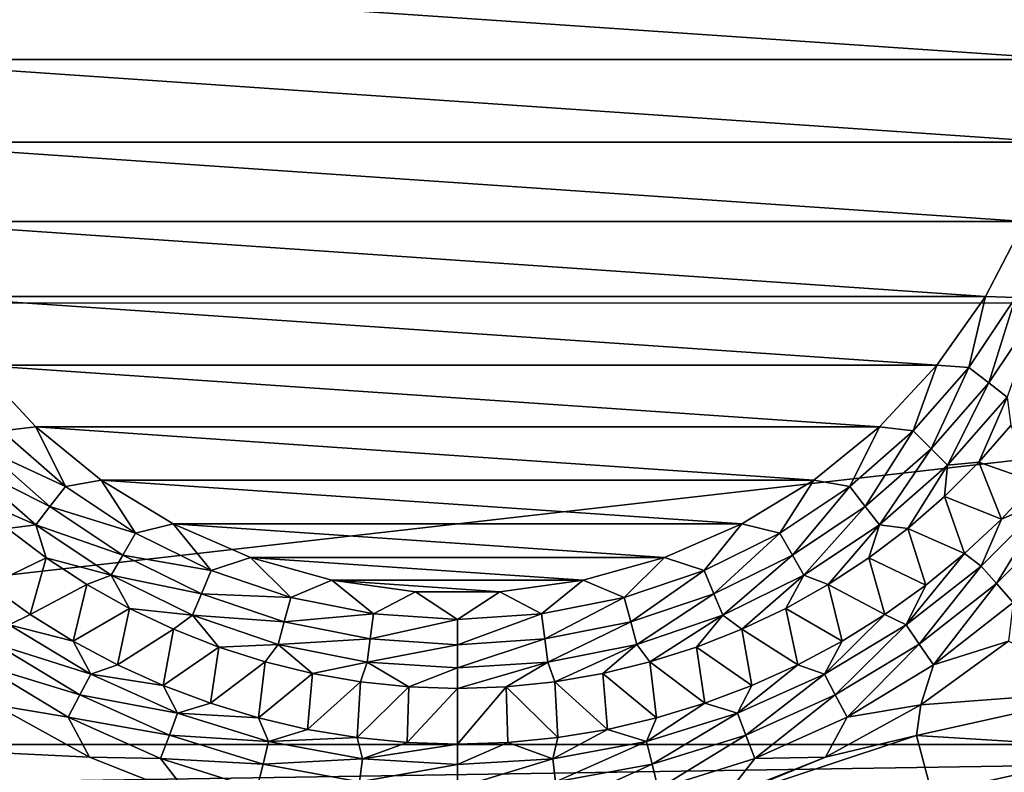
# Model space of a CAD drawing. Header units: millimetres. Extents: x -60 to 60, y -60 to 60.
# Tile 231 of 256: x -2.6 to 3.25, y 35.6 to 40.07. Entities that reach past the tile are written whole.
import ezdxf

# ---------------------------------------------------------------- set-up
doc = ezdxf.new("R2010")
doc.units = ezdxf.units.MM
doc.header["$LTSCALE"] = 81.481481
for name, color, linetype in [('174', 7, 'CONTINUOUS'), ('25', 7, 'CONTINUOUS'), ('3', 7, 'CONTINUOUS'), ('323', 7, 'CONTINUOUS'), ('6', 7, 'CONTINUOUS'), ('77', 7, 'CONTINUOUS'), ('81', 7, 'CONTINUOUS')]:
    doc.layers.add(name, color=color, linetype=linetype)

msp = doc.modelspace()

# ---------------------------------------------------------------- linework, layer by layer
at = {"layer": '174', "color": 7, "linetype": 'Continuous', "true_color": 0xf5f5f5}
for points in [[(2.7254, 35.8148, -3), (3.9511, 36.0878, -3), (4.0047, 35.736, -2.9723), (2.7254, 35.8148, -3)], [(1.534, 35.4179, -3), (2.7254, 35.8148, -3), (2.8148, 35.4703, -2.9723), (1.534, 35.4179, -3)], [(2.8148, 35.4703, -2.9723), (2.7254, 35.8148, -3), (4.0047, 35.736, -2.9723), (2.8148, 35.4703, -2.9723)], [(2.8148, 35.4703, -2.9723), (4.0047, 35.736, -2.9723), (4.0596, 35.3927, -2.8898), (2.8148, 35.4703, -2.9723)]]:
    msp.add_3dface(points, dxfattribs=at)
at = {"layer": '25', "color": 7, "linetype": 'Continuous', "true_color": 0xf5f5f5}
for points in [[(3.0946, 37.4389, -3.5657), (3.2846, 37.6568, -3.5657), (3.4327, 37.3187, -3.2343), (3.0946, 37.4389, -3.5657)], [(2.8901, 37.2345, -3.5657), (3.0946, 37.4389, -3.5657), (3.2284, 37.1006, -3.2343), (2.8901, 37.2345, -3.5657)], [(3.2284, 37.1006, -3.2343), (3.0946, 37.4389, -3.5657), (3.4327, 37.3187, -3.2343), (3.2284, 37.1006, -3.2343)], [(2.6722, 37.0444, -3.5657), (2.8901, 37.2345, -3.5657), (3.0104, 36.8964, -3.2343), (2.6722, 37.0444, -3.5657)], [(3.0104, 36.8964, -3.2343), (2.8901, 37.2345, -3.5657), (3.2284, 37.1006, -3.2343), (3.0104, 36.8964, -3.2343)], [(-2.6722, 37.0444, -3.5657), (-2.4418, 36.8697, -3.5657), (-2.7794, 36.7068, -3.2343), (-2.6722, 37.0444, -3.5657)], [(2.4418, 36.8697, -3.5657), (2.6722, 37.0444, -3.5657), (2.7794, 36.7068, -3.2343), (2.4418, 36.8697, -3.5657)], [(2.7794, 36.7068, -3.2343), (2.6722, 37.0444, -3.5657), (3.0104, 36.8964, -3.2343), (2.7794, 36.7068, -3.2343)], [(-2.7794, 36.7068, -3.2343), (-2.4418, 36.8697, -3.5657), (-2.5366, 36.5328, -3.2343), (-2.7794, 36.7068, -3.2343)], [(-2.4418, 36.8697, -3.5657), (-2.2001, 36.7112, -3.5657), (-2.5366, 36.5328, -3.2343), (-2.4418, 36.8697, -3.5657)], [(2.2001, 36.7112, -3.5657), (2.4418, 36.8697, -3.5657), (2.5366, 36.5328, -3.2343), (2.2001, 36.7112, -3.5657)], [(2.5366, 36.5328, -3.2343), (2.4418, 36.8697, -3.5657), (2.7794, 36.7068, -3.2343), (2.5366, 36.5328, -3.2343)], [(-2.5366, 36.5328, -3.2343), (-2.2001, 36.7112, -3.5657), (-2.2828, 36.3751, -3.2343), (-2.5366, 36.5328, -3.2343)], [(-2.2001, 36.7112, -3.5657), (-1.9481, 36.5695, -3.5657), (-2.2828, 36.3751, -3.2343), (-2.2001, 36.7112, -3.5657)], [(1.9481, 36.5695, -3.5657), (2.2001, 36.7112, -3.5657), (2.2828, 36.3751, -3.2343), (1.9481, 36.5695, -3.5657)], [(2.2828, 36.3751, -3.2343), (2.2001, 36.7112, -3.5657), (2.5366, 36.5328, -3.2343), (2.2828, 36.3751, -3.2343)], [(-2.2828, 36.3751, -3.2343), (-1.9481, 36.5695, -3.5657), (-2.0194, 36.2342, -3.2343), (-2.2828, 36.3751, -3.2343)], [(-1.9481, 36.5695, -3.5657), (-1.687, 36.4453, -3.5657), (-2.0194, 36.2342, -3.2343), (-1.9481, 36.5695, -3.5657)], [(1.687, 36.4453, -3.5657), (1.9481, 36.5695, -3.5657), (2.0194, 36.2342, -3.2343), (1.687, 36.4453, -3.5657)], [(2.0194, 36.2342, -3.2343), (1.9481, 36.5695, -3.5657), (2.2828, 36.3751, -3.2343), (2.0194, 36.2342, -3.2343)], [(-2.0194, 36.2342, -3.2343), (-1.687, 36.4453, -3.5657), (-1.7472, 36.1109, -3.2343), (-2.0194, 36.2342, -3.2343)], [(-1.687, 36.4453, -3.5657), (-1.418, 36.3392, -3.5657), (-1.7472, 36.1109, -3.2343), (-1.687, 36.4453, -3.5657)], [(1.418, 36.3392, -3.5657), (1.687, 36.4453, -3.5657), (1.7472, 36.1109, -3.2343), (1.418, 36.3392, -3.5657)], [(1.7472, 36.1109, -3.2343), (1.687, 36.4453, -3.5657), (2.0194, 36.2342, -3.2343), (1.7472, 36.1109, -3.2343)], [(-1.7472, 36.1109, -3.2343), (-1.418, 36.3392, -3.5657), (-1.4676, 36.0057, -3.2343), (-1.7472, 36.1109, -3.2343)], [(-1.418, 36.3392, -3.5657), (-1.1424, 36.2518, -3.5657), (-1.4676, 36.0057, -3.2343), (-1.418, 36.3392, -3.5657)], [(1.1424, 36.2518, -3.5657), (1.418, 36.3392, -3.5657), (1.4676, 36.0057, -3.2343), (1.1424, 36.2518, -3.5657)], [(1.4676, 36.0057, -3.2343), (1.418, 36.3392, -3.5657), (1.7472, 36.1109, -3.2343), (1.4676, 36.0057, -3.2343)], [(-1.4676, 36.0057, -3.2343), (-1.1424, 36.2518, -3.5657), (-1.1817, 35.9189, -3.2343), (-1.4676, 36.0057, -3.2343)], [(-1.1424, 36.2518, -3.5657), (-0.8615, 36.1833, -3.5657), (-1.1817, 35.9189, -3.2343), (-1.1424, 36.2518, -3.5657)], [(0.8615, 36.1833, -3.5657), (1.1424, 36.2518, -3.5657), (1.1817, 35.9189, -3.2343), (0.8615, 36.1833, -3.5657)], [(1.1817, 35.9189, -3.2343), (1.1424, 36.2518, -3.5657), (1.4676, 36.0057, -3.2343), (1.1817, 35.9189, -3.2343)], [(-1.1817, 35.9189, -3.2343), (-0.8615, 36.1833, -3.5657), (-0.8907, 35.8511, -3.2343), (-1.1817, 35.9189, -3.2343)], [(-0.8615, 36.1833, -3.5657), (-0.5766, 36.1342, -3.5657), (-0.8907, 35.8511, -3.2343), (-0.8615, 36.1833, -3.5657)], [(0.5766, 36.1342, -3.5657), (0.8615, 36.1833, -3.5657), (0.8907, 35.8511, -3.2343), (0.5766, 36.1342, -3.5657)], [(0.8907, 35.8511, -3.2343), (0.8615, 36.1833, -3.5657), (1.1817, 35.9189, -3.2343), (0.8907, 35.8511, -3.2343)], [(-0.8907, 35.8511, -3.2343), (-0.5766, 36.1342, -3.5657), (-0.5959, 35.8024, -3.2343), (-0.8907, 35.8511, -3.2343)], [(-0.5766, 36.1342, -3.5657), (-0.289, 36.1046, -3.5657), (-0.5959, 35.8024, -3.2343), (-0.5766, 36.1342, -3.5657)], [(0.289, 36.1046, -3.5657), (0.5766, 36.1342, -3.5657), (0.5959, 35.8024, -3.2343), (0.289, 36.1046, -3.5657)], [(0.5959, 35.8024, -3.2343), (0.5766, 36.1342, -3.5657), (0.8907, 35.8511, -3.2343), (0.5959, 35.8024, -3.2343)], [(-0.5959, 35.8024, -3.2343), (-0.289, 36.1046, -3.5657), (-0.2986, 35.7731, -3.2343), (-0.5959, 35.8024, -3.2343)], [(-0.289, 36.1046, -3.5657), (0, 36.0947, -3.5657), (-0.2986, 35.7731, -3.2343), (-0.289, 36.1046, -3.5657)], [(-0.2986, 35.7731, -3.2343), (0, 36.0947, -3.5657), (0, 35.7634, -3.2343), (-0.2986, 35.7731, -3.2343)], [(0, 35.7634, -3.2343), (0.289, 36.1046, -3.5657), (0.2986, 35.7731, -3.2343), (0, 35.7634, -3.2343)], [(0, 36.0947, -3.5657), (0.289, 36.1046, -3.5657), (0, 35.7634, -3.2343), (0, 36.0947, -3.5657)], [(0.2986, 35.7731, -3.2343), (0.289, 36.1046, -3.5657), (0.5959, 35.8024, -3.2343), (0.2986, 35.7731, -3.2343)]]:
    msp.add_3dface(points, dxfattribs=at)
at = {"layer": '3', "color": 7, "linetype": 'Continuous', "true_color": 0xf5f5f5}
for points in [[(-42.6245, 35.3383, -3), (-40.6834, 37.5568, -3), (-1.5857, 35.4488, -3), (-42.6245, 35.3383, -3)], [(-1.5857, 35.4488, -3), (-40.6834, 37.5568, -3), (-2.1849, 35.6861, -3), (-1.5857, 35.4488, -3)], [(-2.1849, 35.6861, -3), (-40.6834, 37.5568, -3), (-2.7496, 35.9965, -3), (-2.1849, 35.6861, -3)], [(2.7496, 35.9965, -3), (3.2709, 36.3753, -3), (3.9511, 36.0878, -3), (2.7496, 35.9965, -3)], [(2.7254, 35.8148, -3), (2.7496, 35.9965, -3), (3.9511, 36.0878, -3), (2.7254, 35.8148, -3)], [(2.1849, 35.6861, -3), (2.7496, 35.9965, -3), (2.7254, 35.8148, -3), (2.1849, 35.6861, -3)], [(1.534, 35.4179, -3), (2.1849, 35.6861, -3), (2.7254, 35.8148, -3), (1.534, 35.4179, -3)], [(1.5857, 35.4488, -3), (2.1849, 35.6861, -3), (1.534, 35.4179, -3), (1.5857, 35.4488, -3)]]:
    msp.add_3dface(points, dxfattribs=at)
at = {"layer": '323', "color": 151, "linetype": 'Continuous', "true_color": 0x7dbfed}
for points in [[(-11.5, 35.7604, 14.7053), (11.5, 38.3838, 14.2484), (-11.5, 38.3838, 14.2484), (-11.5, 35.7604, 14.7053)], [(11.5, 35.7604, 14.7053), (11.5, 38.3838, 14.2484), (-11.5, 35.7604, 14.7053), (11.5, 35.7604, 14.7053)], [(12.6642, 35.3848, 14.7707), (11.5, 35.7604, 14.7053), (-12.6642, 35.3848, 14.7707), (12.6642, 35.3848, 14.7707)], [(11.5, 35.7604, 14.7053), (-11.5, 35.7604, 14.7053), (-12.6642, 35.3848, 14.7707), (11.5, 35.7604, 14.7053)]]:
    msp.add_3dface(points, dxfattribs=at)
at = {"layer": '6', "color": 7, "linetype": 'Continuous', "true_color": 0xf5f5f5}
for points in [[(3.6345, 39.8297, -3.8), (-3.6686, 40.3291, -3.8), (3.6686, 40.3291, -3.8), (3.6345, 39.8297, -3.8)], [(-3.6345, 39.8297, -3.8), (-3.6686, 40.3291, -3.8), (3.6345, 39.8297, -3.8), (-3.6345, 39.8297, -3.8)], [(3.5326, 39.3394, -3.8), (-3.6345, 39.8297, -3.8), (3.6345, 39.8297, -3.8), (3.5326, 39.3394, -3.8)], [(-3.5326, 39.3394, -3.8), (-3.6345, 39.8297, -3.8), (3.5326, 39.3394, -3.8), (-3.5326, 39.3394, -3.8)], [(3.365, 38.8676, -3.8), (-3.5326, 39.3394, -3.8), (3.5326, 39.3394, -3.8), (3.365, 38.8676, -3.8)], [(-3.365, 38.8676, -3.8), (-3.5326, 39.3394, -3.8), (3.365, 38.8676, -3.8), (-3.365, 38.8676, -3.8)], [(3.1346, 38.423, -3.8), (-3.365, 38.8676, -3.8), (3.365, 38.8676, -3.8), (3.1346, 38.423, -3.8)], [(-3.1346, 38.423, -3.8), (-3.365, 38.8676, -3.8), (3.1346, 38.423, -3.8), (-3.1346, 38.423, -3.8)], [(2.8459, 38.0139, -3.8), (-3.1346, 38.423, -3.8), (3.1346, 38.423, -3.8), (2.8459, 38.0139, -3.8)], [(-2.8459, 38.0139, -3.8), (-3.1346, 38.423, -3.8), (2.8459, 38.0139, -3.8), (-2.8459, 38.0139, -3.8)], [(2.5041, 37.648, -3.8), (-2.8459, 38.0139, -3.8), (2.8459, 38.0139, -3.8), (2.5041, 37.648, -3.8)], [(-2.5041, 37.648, -3.8), (-2.8459, 38.0139, -3.8), (2.5041, 37.648, -3.8), (-2.5041, 37.648, -3.8)], [(-2.1157, 37.3319, -3.8), (-2.5041, 37.648, -3.8), (2.1157, 37.3319, -3.8), (-2.1157, 37.3319, -3.8)], [(2.1157, 37.3319, -3.8), (-2.5041, 37.648, -3.8), (2.5041, 37.648, -3.8), (2.1157, 37.3319, -3.8)], [(1.6879, 37.0718, -3.8), (-2.1157, 37.3319, -3.8), (2.1157, 37.3319, -3.8), (1.6879, 37.0718, -3.8)], [(-1.6879, 37.0718, -3.8), (-2.1157, 37.3319, -3.8), (1.6879, 37.0718, -3.8), (-1.6879, 37.0718, -3.8)], [(1.2286, 36.8723, -3.8), (-1.6879, 37.0718, -3.8), (1.6879, 37.0718, -3.8), (1.2286, 36.8723, -3.8)], [(-1.2286, 36.8723, -3.8), (-1.6879, 37.0718, -3.8), (1.2286, 36.8723, -3.8), (-1.2286, 36.8723, -3.8)], [(0.7464, 36.7372, -3.8), (-1.2286, 36.8723, -3.8), (1.2286, 36.8723, -3.8), (0.7464, 36.7372, -3.8)], [(-0.7464, 36.7372, -3.8), (-1.2286, 36.8723, -3.8), (0.7464, 36.7372, -3.8), (-0.7464, 36.7372, -3.8)], [(0.2504, 36.669, -3.8), (-0.7464, 36.7372, -3.8), (0.7464, 36.7372, -3.8), (0.2504, 36.669, -3.8)], [(-0.2504, 36.669, -3.8), (-0.7464, 36.7372, -3.8), (0.2504, 36.669, -3.8), (-0.2504, 36.669, -3.8)]]:
    msp.add_3dface(points, dxfattribs=at)
at = {"layer": '77', "color": 7, "linetype": 'Continuous', "true_color": 0xf5f5f5}
for points in [[(3.2284, 37.1006, -3.2343), (3.4327, 37.3187, -3.2343), (3.508, 37.2212, -3.135), (3.2284, 37.1006, -3.2343)], [(3.508, 37.2212, -3.135), (3.1996, 36.7174, -3.061), (3.1078, 36.821, -3.135), (3.508, 37.2212, -3.135)], [(3.2284, 37.1006, -3.2343), (3.508, 37.2212, -3.135), (3.1078, 36.821, -3.135), (3.2284, 37.1006, -3.2343)], [(3.6116, 37.1294, -3.061), (3.1996, 36.7174, -3.061), (3.508, 37.2212, -3.135), (3.6116, 37.1294, -3.061)], [(3.6116, 37.1294, -3.061), (3.2992, 36.605, -3.0154), (3.1996, 36.7174, -3.061), (3.6116, 37.1294, -3.061)], [(3.0104, 36.8964, -3.2343), (3.2284, 37.1006, -3.2343), (3.1078, 36.821, -3.135), (3.0104, 36.8964, -3.2343)], [(2.7794, 36.7068, -3.2343), (3.0104, 36.8964, -3.2343), (2.6623, 36.472, -3.135), (2.7794, 36.7068, -3.2343)], [(3.0104, 36.8964, -3.2343), (3.1078, 36.821, -3.135), (2.6623, 36.472, -3.135), (3.0104, 36.8964, -3.2343)], [(3.1078, 36.821, -3.135), (2.741, 36.3581, -3.061), (2.6623, 36.472, -3.135), (3.1078, 36.821, -3.135)], [(3.1996, 36.7174, -3.061), (2.741, 36.3581, -3.061), (3.1078, 36.821, -3.135), (3.1996, 36.7174, -3.061)], [(3.1996, 36.7174, -3.061), (2.8263, 36.2345, -3.0154), (2.741, 36.3581, -3.061), (3.1996, 36.7174, -3.061)], [(3.2992, 36.605, -3.0154), (2.8263, 36.2345, -3.0154), (3.1996, 36.7174, -3.061), (3.2992, 36.605, -3.0154)], [(-2.7794, 36.7068, -3.2343), (-2.5366, 36.5328, -3.2343), (-2.6623, 36.472, -3.135), (-2.7794, 36.7068, -3.2343)], [(2.5366, 36.5328, -3.2343), (2.7794, 36.7068, -3.2343), (2.6623, 36.472, -3.135), (2.5366, 36.5328, -3.2343)], [(3.2992, 36.605, -3.0154), (3.2709, 36.3753, -3), (2.8263, 36.2345, -3.0154), (3.2992, 36.605, -3.0154)], [(-2.5366, 36.5328, -3.2343), (-2.2828, 36.3751, -3.2343), (-2.6623, 36.472, -3.135), (-2.5366, 36.5328, -3.2343)], [(2.2828, 36.3751, -3.2343), (2.5366, 36.5328, -3.2343), (2.178, 36.1792, -3.135), (2.2828, 36.3751, -3.2343)], [(2.5366, 36.5328, -3.2343), (2.6623, 36.472, -3.135), (2.178, 36.1792, -3.135), (2.5366, 36.5328, -3.2343)], [(-2.178, 36.1792, -3.135), (-2.741, 36.3581, -3.061), (-2.6623, 36.472, -3.135), (-2.178, 36.1792, -3.135)], [(-2.2828, 36.3751, -3.2343), (-2.178, 36.1792, -3.135), (-2.6623, 36.472, -3.135), (-2.2828, 36.3751, -3.2343)], [(2.6623, 36.472, -3.135), (2.2423, 36.0567, -3.061), (2.178, 36.1792, -3.135), (2.6623, 36.472, -3.135)], [(2.741, 36.3581, -3.061), (2.2423, 36.0567, -3.061), (2.6623, 36.472, -3.135), (2.741, 36.3581, -3.061)], [(-2.2423, 36.0567, -3.061), (-2.8263, 36.2345, -3.0154), (-2.741, 36.3581, -3.061), (-2.2423, 36.0567, -3.061)], [(-2.2423, 36.0567, -3.061), (-2.741, 36.3581, -3.061), (-2.178, 36.1792, -3.135), (-2.2423, 36.0567, -3.061)], [(-2.2828, 36.3751, -3.2343), (-2.0194, 36.2342, -3.2343), (-2.178, 36.1792, -3.135), (-2.2828, 36.3751, -3.2343)], [(2.0194, 36.2342, -3.2343), (2.2828, 36.3751, -3.2343), (2.178, 36.1792, -3.135), (2.0194, 36.2342, -3.2343)], [(2.741, 36.3581, -3.061), (2.3121, 35.9236, -3.0154), (2.2423, 36.0567, -3.061), (2.741, 36.3581, -3.061)], [(2.8263, 36.2345, -3.0154), (2.3121, 35.9236, -3.0154), (2.741, 36.3581, -3.061), (2.8263, 36.2345, -3.0154)], [(3.2709, 36.3753, -3), (2.7496, 35.9965, -3), (2.8263, 36.2345, -3.0154), (3.2709, 36.3753, -3)], [(-2.3121, 35.9236, -3.0154), (-2.8263, 36.2345, -3.0154), (-2.2423, 36.0567, -3.061), (-2.3121, 35.9236, -3.0154)], [(-2.3121, 35.9236, -3.0154), (-2.7496, 35.9965, -3), (-2.8263, 36.2345, -3.0154), (-2.3121, 35.9236, -3.0154)], [(-2.0194, 36.2342, -3.2343), (-1.7472, 36.1109, -3.2343), (-2.178, 36.1792, -3.135), (-2.0194, 36.2342, -3.2343)], [(2.0194, 36.2342, -3.2343), (2.178, 36.1792, -3.135), (1.6619, 35.947, -3.135), (2.0194, 36.2342, -3.2343)], [(1.7472, 36.1109, -3.2343), (2.0194, 36.2342, -3.2343), (1.6619, 35.947, -3.135), (1.7472, 36.1109, -3.2343)], [(2.8263, 36.2345, -3.0154), (2.7496, 35.9965, -3), (2.3121, 35.9236, -3.0154), (2.8263, 36.2345, -3.0154)], [(-1.6619, 35.947, -3.135), (-2.2423, 36.0567, -3.061), (-2.178, 36.1792, -3.135), (-1.6619, 35.947, -3.135)], [(-1.7472, 36.1109, -3.2343), (-1.6619, 35.947, -3.135), (-2.178, 36.1792, -3.135), (-1.7472, 36.1109, -3.2343)], [(2.178, 36.1792, -3.135), (1.711, 35.8175, -3.061), (1.6619, 35.947, -3.135), (2.178, 36.1792, -3.135)], [(2.2423, 36.0567, -3.061), (1.711, 35.8175, -3.061), (2.178, 36.1792, -3.135), (2.2423, 36.0567, -3.061)], [(-1.7472, 36.1109, -3.2343), (-1.4676, 36.0057, -3.2343), (-1.6619, 35.947, -3.135), (-1.7472, 36.1109, -3.2343)], [(1.4676, 36.0057, -3.2343), (1.7472, 36.1109, -3.2343), (1.6619, 35.947, -3.135), (1.4676, 36.0057, -3.2343)], [(-1.711, 35.8175, -3.061), (-2.3121, 35.9236, -3.0154), (-2.2423, 36.0567, -3.061), (-1.711, 35.8175, -3.061)], [(-1.711, 35.8175, -3.061), (-2.2423, 36.0567, -3.061), (-1.6619, 35.947, -3.135), (-1.711, 35.8175, -3.061)], [(2.2423, 36.0567, -3.061), (1.7643, 35.6771, -3.0154), (1.711, 35.8175, -3.061), (2.2423, 36.0567, -3.061)], [(2.3121, 35.9236, -3.0154), (1.7643, 35.6771, -3.0154), (2.2423, 36.0567, -3.061), (2.3121, 35.9236, -3.0154)], [(-2.1849, 35.6861, -3), (-2.7496, 35.9965, -3), (-2.3121, 35.9236, -3.0154), (-2.1849, 35.6861, -3)], [(-1.4676, 36.0057, -3.2343), (-1.1817, 35.9189, -3.2343), (-1.6619, 35.947, -3.135), (-1.4676, 36.0057, -3.2343)], [(1.1817, 35.9189, -3.2343), (1.4676, 36.0057, -3.2343), (1.1216, 35.7786, -3.135), (1.1817, 35.9189, -3.2343)], [(1.4676, 36.0057, -3.2343), (1.6619, 35.947, -3.135), (1.1216, 35.7786, -3.135), (1.4676, 36.0057, -3.2343)], [(2.7496, 35.9965, -3), (2.1849, 35.6861, -3), (2.3121, 35.9236, -3.0154), (2.7496, 35.9965, -3)], [(-1.7643, 35.6771, -3.0154), (-2.3121, 35.9236, -3.0154), (-1.711, 35.8175, -3.061), (-1.7643, 35.6771, -3.0154)], [(-1.7643, 35.6771, -3.0154), (-2.1849, 35.6861, -3), (-2.3121, 35.9236, -3.0154), (-1.7643, 35.6771, -3.0154)], [(-1.1216, 35.7786, -3.135), (-1.711, 35.8175, -3.061), (-1.6619, 35.947, -3.135), (-1.1216, 35.7786, -3.135)], [(-1.1817, 35.9189, -3.2343), (-1.1216, 35.7786, -3.135), (-1.6619, 35.947, -3.135), (-1.1817, 35.9189, -3.2343)], [(-1.1817, 35.9189, -3.2343), (-0.8907, 35.8511, -3.2343), (-1.1216, 35.7786, -3.135), (-1.1817, 35.9189, -3.2343)], [(0.8907, 35.8511, -3.2343), (1.1817, 35.9189, -3.2343), (1.1216, 35.7786, -3.135), (0.8907, 35.8511, -3.2343)], [(1.6619, 35.947, -3.135), (1.1547, 35.6442, -3.061), (1.1216, 35.7786, -3.135), (1.6619, 35.947, -3.135)], [(1.711, 35.8175, -3.061), (1.1547, 35.6442, -3.061), (1.6619, 35.947, -3.135), (1.711, 35.8175, -3.061)], [(2.3121, 35.9236, -3.0154), (2.1849, 35.6861, -3), (1.7643, 35.6771, -3.0154), (2.3121, 35.9236, -3.0154)], [(-0.8907, 35.8511, -3.2343), (-0.5959, 35.8024, -3.2343), (-1.1216, 35.7786, -3.135), (-0.8907, 35.8511, -3.2343)], [(0.5959, 35.8024, -3.2343), (0.8907, 35.8511, -3.2343), (0.5649, 35.6766, -3.135), (0.5959, 35.8024, -3.2343)], [(0.8907, 35.8511, -3.2343), (1.1216, 35.7786, -3.135), (0.5649, 35.6766, -3.135), (0.8907, 35.8511, -3.2343)], [(-1.1547, 35.6442, -3.061), (-1.7643, 35.6771, -3.0154), (-1.711, 35.8175, -3.061), (-1.1547, 35.6442, -3.061)], [(-1.1547, 35.6442, -3.061), (-1.711, 35.8175, -3.061), (-1.1216, 35.7786, -3.135), (-1.1547, 35.6442, -3.061)], [(-0.5649, 35.6766, -3.135), (-1.1547, 35.6442, -3.061), (-1.1216, 35.7786, -3.135), (-0.5649, 35.6766, -3.135)], [(-0.5959, 35.8024, -3.2343), (-0.5649, 35.6766, -3.135), (-1.1216, 35.7786, -3.135), (-0.5959, 35.8024, -3.2343)], [(-0.5959, 35.8024, -3.2343), (-0.2986, 35.7731, -3.2343), (-0.5649, 35.6766, -3.135), (-0.5959, 35.8024, -3.2343)], [(0.2986, 35.7731, -3.2343), (0.5959, 35.8024, -3.2343), (0.5649, 35.6766, -3.135), (0.2986, 35.7731, -3.2343)], [(1.1216, 35.7786, -3.135), (0.5816, 35.5392, -3.061), (0.5649, 35.6766, -3.135), (1.1216, 35.7786, -3.135)], [(1.1547, 35.6442, -3.061), (0.5816, 35.5392, -3.061), (1.1216, 35.7786, -3.135), (1.1547, 35.6442, -3.061)], [(1.711, 35.8175, -3.061), (1.1907, 35.4983, -3.0154), (1.1547, 35.6442, -3.061), (1.711, 35.8175, -3.061)], [(1.7643, 35.6771, -3.0154), (1.1907, 35.4983, -3.0154), (1.711, 35.8175, -3.061), (1.7643, 35.6771, -3.0154)], [(-0.2986, 35.7731, -3.2343), (0, 35.7634, -3.2343), (-0.5649, 35.6766, -3.135), (-0.2986, 35.7731, -3.2343)], [(0, 35.7634, -3.2343), (0, 35.6424, -3.135), (-0.5649, 35.6766, -3.135), (0, 35.7634, -3.2343)], [(0, 35.7634, -3.2343), (0.2986, 35.7731, -3.2343), (0, 35.6424, -3.135), (0, 35.7634, -3.2343)], [(0.2986, 35.7731, -3.2343), (0.5649, 35.6766, -3.135), (0, 35.6424, -3.135), (0.2986, 35.7731, -3.2343)], [(-1.5857, 35.4488, -3), (-2.1849, 35.6861, -3), (-1.7643, 35.6771, -3.0154), (-1.5857, 35.4488, -3)], [(-1.1907, 35.4983, -3.0154), (-1.7643, 35.6771, -3.0154), (-1.1547, 35.6442, -3.061), (-1.1907, 35.4983, -3.0154)], [(-1.1907, 35.4983, -3.0154), (-1.5857, 35.4488, -3), (-1.7643, 35.6771, -3.0154), (-1.1907, 35.4983, -3.0154)], [(-0.5816, 35.5392, -3.061), (-1.1547, 35.6442, -3.061), (-0.5649, 35.6766, -3.135), (-0.5816, 35.5392, -3.061)], [(0, 35.6424, -3.135), (-0.5816, 35.5392, -3.061), (-0.5649, 35.6766, -3.135), (0, 35.6424, -3.135)], [(0.5816, 35.5392, -3.061), (0, 35.504, -3.061), (0.5649, 35.6766, -3.135), (0.5816, 35.5392, -3.061)], [(0.5649, 35.6766, -3.135), (0, 35.504, -3.061), (0, 35.6424, -3.135), (0.5649, 35.6766, -3.135)], [(1.7643, 35.6771, -3.0154), (1.5857, 35.4488, -3), (1.1907, 35.4983, -3.0154), (1.7643, 35.6771, -3.0154)], [(2.1849, 35.6861, -3), (1.5857, 35.4488, -3), (1.7643, 35.6771, -3.0154), (2.1849, 35.6861, -3)], [(-0.5816, 35.5392, -3.061), (-1.1907, 35.4983, -3.0154), (-1.1547, 35.6442, -3.061), (-0.5816, 35.5392, -3.061)], [(0, 35.504, -3.061), (-0.5816, 35.5392, -3.061), (0, 35.6424, -3.135), (0, 35.504, -3.061)], [(1.1547, 35.6442, -3.061), (0.5997, 35.39, -3.0154), (0.5816, 35.5392, -3.061), (1.1547, 35.6442, -3.061)], [(1.1907, 35.4983, -3.0154), (0.5997, 35.39, -3.0154), (1.1547, 35.6442, -3.061), (1.1907, 35.4983, -3.0154)]]:
    msp.add_3dface(points, dxfattribs=at)
at = {"layer": '81', "color": 7, "linetype": 'Continuous', "true_color": 0xf5f5f5}
for points in [[(3.1346, 38.423, -3.8), (3.365, 38.8676, -3.8), (3.3123, 38.4167, -3.7846), (3.1346, 38.423, -3.8)], [(2.8459, 38.0139, -3.8), (3.1346, 38.423, -3.8), (3.0343, 38.0007, -3.7846), (2.8459, 38.0139, -3.8)], [(3.0343, 38.0007, -3.7846), (3.1346, 38.423, -3.8), (3.3123, 38.4167, -3.7846), (3.0343, 38.0007, -3.7846)], [(3.0343, 38.0007, -3.7846), (3.3123, 38.4167, -3.7846), (3.1535, 37.9093, -3.739), (3.0343, 38.0007, -3.7846)], [(3.1535, 37.9093, -3.739), (3.3123, 38.4167, -3.7846), (3.4424, 38.3416, -3.739), (3.1535, 37.9093, -3.739)], [(3.1535, 37.9093, -3.739), (3.4424, 38.3416, -3.739), (3.2633, 37.825, -3.665), (3.1535, 37.9093, -3.739)], [(-2.8459, 38.0139, -3.8), (-2.5041, 37.648, -3.8), (-2.7045, 37.6246, -3.7846), (-2.8459, 38.0139, -3.8)], [(2.5041, 37.648, -3.8), (2.8459, 38.0139, -3.8), (2.7045, 37.6246, -3.7846), (2.5041, 37.648, -3.8)], [(2.7045, 37.6246, -3.7846), (2.8459, 38.0139, -3.8), (3.0343, 38.0007, -3.7846), (2.7045, 37.6246, -3.7846)], [(2.7045, 37.6246, -3.7846), (3.0343, 38.0007, -3.7846), (2.8107, 37.5184, -3.739), (2.7045, 37.6246, -3.7846)], [(2.8107, 37.5184, -3.739), (3.0343, 38.0007, -3.7846), (3.1535, 37.9093, -3.739), (2.8107, 37.5184, -3.739)], [(2.8107, 37.5184, -3.739), (3.1535, 37.9093, -3.739), (2.9086, 37.4205, -3.665), (2.8107, 37.5184, -3.739)], [(2.9086, 37.4205, -3.665), (3.1535, 37.9093, -3.739), (3.2633, 37.825, -3.665), (2.9086, 37.4205, -3.665)], [(3.0946, 37.4389, -3.5657), (2.9086, 37.4205, -3.665), (3.2633, 37.825, -3.665), (3.0946, 37.4389, -3.5657)], [(3.2846, 37.6568, -3.5657), (3.0946, 37.4389, -3.5657), (3.2633, 37.825, -3.665), (3.2846, 37.6568, -3.5657)], [(-2.7045, 37.6246, -3.7846), (-2.5041, 37.648, -3.8), (-2.3283, 37.2947, -3.7846), (-2.7045, 37.6246, -3.7846)], [(-2.5041, 37.648, -3.8), (-2.1157, 37.3319, -3.8), (-2.3283, 37.2947, -3.7846), (-2.5041, 37.648, -3.8)], [(2.1157, 37.3319, -3.8), (2.5041, 37.648, -3.8), (2.3283, 37.2947, -3.7846), (2.1157, 37.3319, -3.8)], [(2.3283, 37.2947, -3.7846), (2.5041, 37.648, -3.8), (2.7045, 37.6246, -3.7846), (2.3283, 37.2947, -3.7846)], [(-2.7045, 37.6246, -3.7846), (-2.3283, 37.2947, -3.7846), (-2.8107, 37.5184, -3.739), (-2.7045, 37.6246, -3.7846)], [(2.3283, 37.2947, -3.7846), (2.7045, 37.6246, -3.7846), (2.4198, 37.1755, -3.739), (2.3283, 37.2947, -3.7846)], [(2.4198, 37.1755, -3.739), (2.7045, 37.6246, -3.7846), (2.8107, 37.5184, -3.739), (2.4198, 37.1755, -3.739)], [(-2.8107, 37.5184, -3.739), (-2.4198, 37.1755, -3.739), (-2.9086, 37.4205, -3.665), (-2.8107, 37.5184, -3.739)], [(-2.8107, 37.5184, -3.739), (-2.3283, 37.2947, -3.7846), (-2.4198, 37.1755, -3.739), (-2.8107, 37.5184, -3.739)], [(2.4198, 37.1755, -3.739), (2.8107, 37.5184, -3.739), (2.504, 37.0657, -3.665), (2.4198, 37.1755, -3.739)], [(2.504, 37.0657, -3.665), (2.8107, 37.5184, -3.739), (2.9086, 37.4205, -3.665), (2.504, 37.0657, -3.665)], [(-2.8901, 37.2345, -3.5657), (-2.9086, 37.4205, -3.665), (-2.504, 37.0657, -3.665), (-2.8901, 37.2345, -3.5657)], [(-2.9086, 37.4205, -3.665), (-2.4198, 37.1755, -3.739), (-2.504, 37.0657, -3.665), (-2.9086, 37.4205, -3.665)], [(2.6722, 37.0444, -3.5657), (2.504, 37.0657, -3.665), (2.9086, 37.4205, -3.665), (2.6722, 37.0444, -3.5657)], [(2.8901, 37.2345, -3.5657), (2.6722, 37.0444, -3.5657), (2.9086, 37.4205, -3.665), (2.8901, 37.2345, -3.5657)], [(3.0946, 37.4389, -3.5657), (2.8901, 37.2345, -3.5657), (2.9086, 37.4205, -3.665), (3.0946, 37.4389, -3.5657)], [(-2.3283, 37.2947, -3.7846), (-1.9124, 37.0168, -3.7846), (-2.4198, 37.1755, -3.739), (-2.3283, 37.2947, -3.7846)], [(-2.3283, 37.2947, -3.7846), (-2.1157, 37.3319, -3.8), (-1.9124, 37.0168, -3.7846), (-2.3283, 37.2947, -3.7846)], [(-2.1157, 37.3319, -3.8), (-1.6879, 37.0718, -3.8), (-1.9124, 37.0168, -3.7846), (-2.1157, 37.3319, -3.8)], [(1.6879, 37.0718, -3.8), (2.1157, 37.3319, -3.8), (1.9124, 37.0168, -3.7846), (1.6879, 37.0718, -3.8)], [(1.9124, 37.0168, -3.7846), (2.1157, 37.3319, -3.8), (2.3283, 37.2947, -3.7846), (1.9124, 37.0168, -3.7846)], [(1.9124, 37.0168, -3.7846), (2.3283, 37.2947, -3.7846), (1.9875, 36.8867, -3.739), (1.9124, 37.0168, -3.7846)], [(1.9875, 36.8867, -3.739), (2.3283, 37.2947, -3.7846), (2.4198, 37.1755, -3.739), (1.9875, 36.8867, -3.739)], [(-2.6722, 37.0444, -3.5657), (-2.8901, 37.2345, -3.5657), (-2.504, 37.0657, -3.665), (-2.6722, 37.0444, -3.5657)], [(-2.4198, 37.1755, -3.739), (-1.9875, 36.8867, -3.739), (-2.504, 37.0657, -3.665), (-2.4198, 37.1755, -3.739)], [(-2.4198, 37.1755, -3.739), (-1.9124, 37.0168, -3.7846), (-1.9875, 36.8867, -3.739), (-2.4198, 37.1755, -3.739)], [(1.9875, 36.8867, -3.739), (2.4198, 37.1755, -3.739), (2.0567, 36.7668, -3.665), (1.9875, 36.8867, -3.739)], [(2.0567, 36.7668, -3.665), (2.4198, 37.1755, -3.739), (2.504, 37.0657, -3.665), (2.0567, 36.7668, -3.665)], [(-2.4418, 36.8697, -3.5657), (-2.6722, 37.0444, -3.5657), (-2.504, 37.0657, -3.665), (-2.4418, 36.8697, -3.5657)], [(-2.4418, 36.8697, -3.5657), (-2.504, 37.0657, -3.665), (-2.0567, 36.7668, -3.665), (-2.4418, 36.8697, -3.5657)], [(-2.504, 37.0657, -3.665), (-1.9875, 36.8867, -3.739), (-2.0567, 36.7668, -3.665), (-2.504, 37.0657, -3.665)], [(-1.9124, 37.0168, -3.7846), (-1.6879, 37.0718, -3.8), (-1.4636, 36.7955, -3.7846), (-1.9124, 37.0168, -3.7846)], [(-1.6879, 37.0718, -3.8), (-1.2286, 36.8723, -3.8), (-1.4636, 36.7955, -3.7846), (-1.6879, 37.0718, -3.8)], [(1.2286, 36.8723, -3.8), (1.6879, 37.0718, -3.8), (1.4636, 36.7955, -3.7846), (1.2286, 36.8723, -3.8)], [(1.4636, 36.7955, -3.7846), (1.6879, 37.0718, -3.8), (1.9124, 37.0168, -3.7846), (1.4636, 36.7955, -3.7846)], [(2.2001, 36.7112, -3.5657), (2.0567, 36.7668, -3.665), (2.504, 37.0657, -3.665), (2.2001, 36.7112, -3.5657)], [(2.4418, 36.8697, -3.5657), (2.2001, 36.7112, -3.5657), (2.504, 37.0657, -3.665), (2.4418, 36.8697, -3.5657)], [(2.6722, 37.0444, -3.5657), (2.4418, 36.8697, -3.5657), (2.504, 37.0657, -3.665), (2.6722, 37.0444, -3.5657)], [(-1.9124, 37.0168, -3.7846), (-1.4636, 36.7955, -3.7846), (-1.9875, 36.8867, -3.739), (-1.9124, 37.0168, -3.7846)], [(1.4636, 36.7955, -3.7846), (1.9124, 37.0168, -3.7846), (1.5211, 36.6567, -3.739), (1.4636, 36.7955, -3.7846)], [(1.5211, 36.6567, -3.739), (1.9124, 37.0168, -3.7846), (1.9875, 36.8867, -3.739), (1.5211, 36.6567, -3.739)], [(-1.9875, 36.8867, -3.739), (-1.5211, 36.6567, -3.739), (-2.0567, 36.7668, -3.665), (-1.9875, 36.8867, -3.739)], [(-1.9875, 36.8867, -3.739), (-1.4636, 36.7955, -3.7846), (-1.5211, 36.6567, -3.739), (-1.9875, 36.8867, -3.739)], [(1.5211, 36.6567, -3.739), (1.9875, 36.8867, -3.739), (1.5741, 36.5288, -3.665), (1.5211, 36.6567, -3.739)], [(1.5741, 36.5288, -3.665), (1.9875, 36.8867, -3.739), (2.0567, 36.7668, -3.665), (1.5741, 36.5288, -3.665)], [(-2.2001, 36.7112, -3.5657), (-2.4418, 36.8697, -3.5657), (-2.0567, 36.7668, -3.665), (-2.2001, 36.7112, -3.5657)], [(-1.4636, 36.7955, -3.7846), (-1.2286, 36.8723, -3.8), (-0.9899, 36.6347, -3.7846), (-1.4636, 36.7955, -3.7846)], [(-1.2286, 36.8723, -3.8), (-0.7464, 36.7372, -3.8), (-0.9899, 36.6347, -3.7846), (-1.2286, 36.8723, -3.8)], [(0.7464, 36.7372, -3.8), (1.2286, 36.8723, -3.8), (0.9899, 36.6347, -3.7846), (0.7464, 36.7372, -3.8)], [(0.9899, 36.6347, -3.7846), (1.2286, 36.8723, -3.8), (1.4636, 36.7955, -3.7846), (0.9899, 36.6347, -3.7846)], [(-1.4636, 36.7955, -3.7846), (-0.9899, 36.6347, -3.7846), (-1.5211, 36.6567, -3.739), (-1.4636, 36.7955, -3.7846)], [(0.9899, 36.6347, -3.7846), (1.4636, 36.7955, -3.7846), (1.0288, 36.4896, -3.739), (0.9899, 36.6347, -3.7846)], [(1.0288, 36.4896, -3.739), (1.4636, 36.7955, -3.7846), (1.5211, 36.6567, -3.739), (1.0288, 36.4896, -3.739)], [(-1.9481, 36.5695, -3.5657), (-2.2001, 36.7112, -3.5657), (-2.0567, 36.7668, -3.665), (-1.9481, 36.5695, -3.5657)], [(-1.9481, 36.5695, -3.5657), (-2.0567, 36.7668, -3.665), (-1.5741, 36.5288, -3.665), (-1.9481, 36.5695, -3.5657)], [(-2.0567, 36.7668, -3.665), (-1.5211, 36.6567, -3.739), (-1.5741, 36.5288, -3.665), (-2.0567, 36.7668, -3.665)], [(-0.9899, 36.6347, -3.7846), (-0.7464, 36.7372, -3.8), (-0.4992, 36.5371, -3.7846), (-0.9899, 36.6347, -3.7846)], [(-0.7464, 36.7372, -3.8), (-0.2504, 36.669, -3.8), (-0.4992, 36.5371, -3.7846), (-0.7464, 36.7372, -3.8)], [(0.2504, 36.669, -3.8), (0.7464, 36.7372, -3.8), (0.4992, 36.5371, -3.7846), (0.2504, 36.669, -3.8)], [(0.4992, 36.5371, -3.7846), (0.7464, 36.7372, -3.8), (0.9899, 36.6347, -3.7846), (0.4992, 36.5371, -3.7846)], [(1.687, 36.4453, -3.5657), (1.5741, 36.5288, -3.665), (2.0567, 36.7668, -3.665), (1.687, 36.4453, -3.5657)], [(1.9481, 36.5695, -3.5657), (1.687, 36.4453, -3.5657), (2.0567, 36.7668, -3.665), (1.9481, 36.5695, -3.5657)], [(2.2001, 36.7112, -3.5657), (1.9481, 36.5695, -3.5657), (2.0567, 36.7668, -3.665), (2.2001, 36.7112, -3.5657)], [(-1.5211, 36.6567, -3.739), (-1.0288, 36.4896, -3.739), (-1.5741, 36.5288, -3.665), (-1.5211, 36.6567, -3.739)], [(-1.5211, 36.6567, -3.739), (-0.9899, 36.6347, -3.7846), (-1.0288, 36.4896, -3.739), (-1.5211, 36.6567, -3.739)], [(-0.4992, 36.5371, -3.7846), (-0.2504, 36.669, -3.8), (0, 36.5043, -3.7846), (-0.4992, 36.5371, -3.7846)], [(-0.2504, 36.669, -3.8), (0.2504, 36.669, -3.8), (0, 36.5043, -3.7846), (-0.2504, 36.669, -3.8)], [(0, 36.5043, -3.7846), (0.2504, 36.669, -3.8), (0.4992, 36.5371, -3.7846), (0, 36.5043, -3.7846)], [(1.0288, 36.4896, -3.739), (1.5211, 36.6567, -3.739), (1.0646, 36.3559, -3.665), (1.0288, 36.4896, -3.739)], [(1.0646, 36.3559, -3.665), (1.5211, 36.6567, -3.739), (1.5741, 36.5288, -3.665), (1.0646, 36.3559, -3.665)], [(-0.9899, 36.6347, -3.7846), (-0.4992, 36.5371, -3.7846), (-1.0288, 36.4896, -3.739), (-0.9899, 36.6347, -3.7846)], [(0.4992, 36.5371, -3.7846), (0.9899, 36.6347, -3.7846), (0.5188, 36.3881, -3.739), (0.4992, 36.5371, -3.7846)], [(0.5188, 36.3881, -3.739), (0.9899, 36.6347, -3.7846), (1.0288, 36.4896, -3.739), (0.5188, 36.3881, -3.739)], [(-1.687, 36.4453, -3.5657), (-1.9481, 36.5695, -3.5657), (-1.5741, 36.5288, -3.665), (-1.687, 36.4453, -3.5657)], [(-1.0288, 36.4896, -3.739), (-0.4992, 36.5371, -3.7846), (-0.5188, 36.3881, -3.739), (-1.0288, 36.4896, -3.739)], [(-0.4992, 36.5371, -3.7846), (0, 36.5043, -3.7846), (-0.5188, 36.3881, -3.739), (-0.4992, 36.5371, -3.7846)], [(0, 36.3541, -3.739), (0.4992, 36.5371, -3.7846), (0.5188, 36.3881, -3.739), (0, 36.3541, -3.739)], [(0, 36.5043, -3.7846), (0.4992, 36.5371, -3.7846), (0, 36.3541, -3.739), (0, 36.5043, -3.7846)], [(-1.418, 36.3392, -3.5657), (-1.687, 36.4453, -3.5657), (-1.5741, 36.5288, -3.665), (-1.418, 36.3392, -3.5657)], [(-1.418, 36.3392, -3.5657), (-1.5741, 36.5288, -3.665), (-1.0646, 36.3559, -3.665), (-1.418, 36.3392, -3.5657)], [(-1.5741, 36.5288, -3.665), (-1.0288, 36.4896, -3.739), (-1.0646, 36.3559, -3.665), (-1.5741, 36.5288, -3.665)], [(-1.0288, 36.4896, -3.739), (-0.5188, 36.3881, -3.739), (-1.0646, 36.3559, -3.665), (-1.0288, 36.4896, -3.739)], [(-0.5188, 36.3881, -3.739), (0, 36.5043, -3.7846), (0, 36.3541, -3.739), (-0.5188, 36.3881, -3.739)], [(0.5188, 36.3881, -3.739), (1.0288, 36.4896, -3.739), (0.5369, 36.2509, -3.665), (0.5188, 36.3881, -3.739)], [(0.5369, 36.2509, -3.665), (1.0288, 36.4896, -3.739), (1.0646, 36.3559, -3.665), (0.5369, 36.2509, -3.665)], [(1.1424, 36.2518, -3.5657), (1.0646, 36.3559, -3.665), (1.5741, 36.5288, -3.665), (1.1424, 36.2518, -3.5657)], [(1.418, 36.3392, -3.5657), (1.1424, 36.2518, -3.5657), (1.5741, 36.5288, -3.665), (1.418, 36.3392, -3.5657)], [(1.687, 36.4453, -3.5657), (1.418, 36.3392, -3.5657), (1.5741, 36.5288, -3.665), (1.687, 36.4453, -3.5657)], [(-1.0646, 36.3559, -3.665), (-0.5188, 36.3881, -3.739), (-0.5369, 36.2509, -3.665), (-1.0646, 36.3559, -3.665)], [(-0.5188, 36.3881, -3.739), (0, 36.3541, -3.739), (-0.5369, 36.2509, -3.665), (-0.5188, 36.3881, -3.739)], [(0, 36.2157, -3.665), (0.5188, 36.3881, -3.739), (0.5369, 36.2509, -3.665), (0, 36.2157, -3.665)], [(0, 36.3541, -3.739), (0.5188, 36.3881, -3.739), (0, 36.2157, -3.665), (0, 36.3541, -3.739)], [(-1.1424, 36.2518, -3.5657), (-1.418, 36.3392, -3.5657), (-1.0646, 36.3559, -3.665), (-1.1424, 36.2518, -3.5657)], [(-0.8615, 36.1833, -3.5657), (-1.1424, 36.2518, -3.5657), (-1.0646, 36.3559, -3.665), (-0.8615, 36.1833, -3.5657)], [(-0.8615, 36.1833, -3.5657), (-1.0646, 36.3559, -3.665), (-0.5369, 36.2509, -3.665), (-0.8615, 36.1833, -3.5657)], [(-0.5369, 36.2509, -3.665), (0, 36.3541, -3.739), (0, 36.2157, -3.665), (-0.5369, 36.2509, -3.665)], [(0.5766, 36.1342, -3.5657), (0.5369, 36.2509, -3.665), (1.0646, 36.3559, -3.665), (0.5766, 36.1342, -3.5657)], [(0.8615, 36.1833, -3.5657), (0.5766, 36.1342, -3.5657), (1.0646, 36.3559, -3.665), (0.8615, 36.1833, -3.5657)], [(1.1424, 36.2518, -3.5657), (0.8615, 36.1833, -3.5657), (1.0646, 36.3559, -3.665), (1.1424, 36.2518, -3.5657)], [(-0.5766, 36.1342, -3.5657), (-0.8615, 36.1833, -3.5657), (-0.5369, 36.2509, -3.665), (-0.5766, 36.1342, -3.5657)], [(-0.289, 36.1046, -3.5657), (-0.5766, 36.1342, -3.5657), (-0.5369, 36.2509, -3.665), (-0.289, 36.1046, -3.5657)], [(-0.289, 36.1046, -3.5657), (-0.5369, 36.2509, -3.665), (0, 36.2157, -3.665), (-0.289, 36.1046, -3.5657)], [(0, 36.0947, -3.5657), (0, 36.2157, -3.665), (0.5369, 36.2509, -3.665), (0, 36.0947, -3.5657)], [(0.289, 36.1046, -3.5657), (0, 36.0947, -3.5657), (0.5369, 36.2509, -3.665), (0.289, 36.1046, -3.5657)], [(0.5766, 36.1342, -3.5657), (0.289, 36.1046, -3.5657), (0.5369, 36.2509, -3.665), (0.5766, 36.1342, -3.5657)], [(0, 36.0947, -3.5657), (-0.289, 36.1046, -3.5657), (0, 36.2157, -3.665), (0, 36.0947, -3.5657)]]:
    msp.add_3dface(points, dxfattribs=at)

doc.saveas('drawing.dxf')
